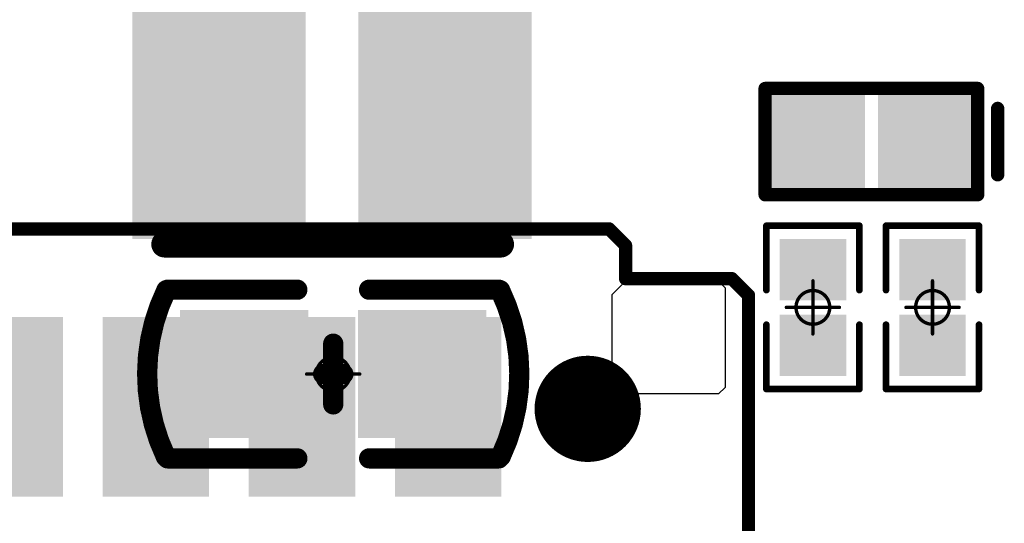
# Model space of a CAD drawing. Header units: millimetres. Extents: x 4.1 to 5.07, y 4.77 to 7.7.
# Tile 35 of 39: x 4.58 to 4.88, y 7.05 to 7.2. Entities that reach past the tile are written whole.
import ezdxf

# ---------------------------------------------------------------- set-up
doc = ezdxf.new("R2010")
doc.units = ezdxf.units.MM
doc.header["$MEASUREMENT"] = 0
for name, color, linetype in [('BottomLayer', 5, 'Continuous'), ('BottomOverlay', 54, 'Continuous'), ('BottomPaste', 16, 'Continuous'), ('BottomSolder', 6, 'Continuous'), ('Mechanical15', 56, 'Continuous'), ('TopLayer', 1, 'Continuous'), ('TopOverlay', 2, 'Continuous'), ('TopPaste', 8, 'Continuous'), ('TopSolder', 216, 'Continuous')]:
    doc.layers.add(name, color=color, linetype=linetype)

# ---------------------------------------------------------------- blocks, each defined once
blk = doc.blocks.new('ESD0402_B_9')
at = {"layer": 'BottomLayer'}
for points in [[(-0.00591, -0.01181), (-0.00591, 0.01181), (-0.02756, -0.01181), (-0.02756, 0.01181)], [(0.02756, -0.01181), (0.02756, 0.01181), (0.00591, -0.01181), (0.00591, 0.01181)]]:
    blk.add_solid(points, dxfattribs=at)
at = {"layer": 'BottomOverlay', "const_width": 0.00394}
for points in [[(-0.0315, -0.01575), (-0.0315, 0.01575)], [(-0.0315, 0.01575), (0.0315, 0.01575)], [(0.0315, -0.01575), (0.0315, 0.01575)], [(0.0374, -0.00984), (0.0374, 0.00984)], [(-0.0315, -0.01575), (0.0315, -0.01575)]]:
    blk.add_lwpolyline(points, dxfattribs=at)
at = {"layer": 'BottomOverlay', "const_width": 0.00197}
for points in [[(-0.03248, 0.01575, 1), (-0.03051, 0.01575, 1)], [(-0.03248, 0.01575, 1), (-0.03051, 0.01575, 1)], [(0.03051, 0.01575, 1), (0.03248, 0.01575, 1)], [(0.03051, 0.01575, 1), (0.03248, 0.01575, 1)], [(0.03642, 0.00984, 1), (0.03839, 0.00984, 1)], [(0.03642, -0.00984, 1), (0.03839, -0.00984, 1)], [(-0.03248, -0.01575, 1), (-0.03051, -0.01575, 1)], [(-0.03248, -0.01575, 1), (-0.03051, -0.01575, 1)], [(0.03051, -0.01575, 1), (0.03248, -0.01575, 1)], [(0.03051, -0.01575, 1), (0.03248, -0.01575, 1)]]:
    blk.add_lwpolyline(points, format="xyb", close=True, dxfattribs=at)
at = {"layer": 'BottomPaste'}
for points in [[(-0.00591, -0.01181), (-0.00591, 0.01181), (-0.02756, -0.01181), (-0.02756, 0.01181)], [(0.02756, -0.01181), (0.02756, 0.01181), (0.00591, -0.01181), (0.00591, 0.01181)]]:
    blk.add_solid(points, dxfattribs=at)
at = {"layer": 'BottomSolder'}
for points in [[(-0.00191, -0.01581), (-0.00191, 0.01581), (-0.03156, -0.01581), (-0.03156, 0.01581)], [(0.03156, -0.01581), (0.03156, 0.01581), (0.00191, -0.01581), (0.00191, 0.01581)]]:
    blk.add_solid(points, dxfattribs=at)
blk = doc.blocks.new('R0201_B_10')
at = {"layer": 'BottomLayer'}
for points in [[(-0.01831, -0.00787), (-0.00413, -0.00787), (-0.01831, 0.00787), (-0.00413, 0.00787)], [(0.00413, -0.00787), (0.01831, -0.00787), (0.00413, 0.00787), (0.01831, 0.00787)]]:
    blk.add_solid(points, dxfattribs=at)
at = {"layer": 'BottomOverlay', "const_width": 0.00197}
for points in [[(-0.02421, 0.01378), (-0.00512, 0.01378)], [(-0.02421, 0.01378), (-0.02421, -0.01378)], [(0.00512, 0.01378), (0.02421, 0.01378)], [(0.02421, 0.01378), (0.02421, -0.01378)], [(-0.02421, -0.01378), (-0.00512, -0.01378)], [(0.00512, -0.01378), (0.02421, -0.01378)]]:
    blk.add_lwpolyline(points, dxfattribs=at)
at = {"layer": 'BottomOverlay', "const_width": 0.000984}
for points in [[(-0.0247, 0.01378, 1), (-0.02372, 0.01378, 1)], [(-0.0247, 0.01378, 1), (-0.02372, 0.01378, 1)], [(-0.00561, 0.01378, 1), (-0.00463, 0.01378, 1)], [(0.00463, 0.01378, 1), (0.00561, 0.01378, 1)], [(0.02372, 0.01378, 1), (0.0247, 0.01378, 1)], [(0.02372, 0.01378, 1), (0.0247, 0.01378, 1)], [(-0.0247, -0.01378, 1), (-0.02372, -0.01378, 1)], [(-0.0247, -0.01378, 1), (-0.02372, -0.01378, 1)], [(-0.00561, -0.01378, 1), (-0.00463, -0.01378, 1)], [(0.00463, -0.01378, 1), (0.00561, -0.01378, 1)], [(0.02372, -0.01378, 1), (0.0247, -0.01378, 1)], [(0.02372, -0.01378, 1), (0.0247, -0.01378, 1)]]:
    blk.add_lwpolyline(points, format="xyb", close=True, dxfattribs=at)
at = {"layer": 'BottomPaste'}
for points in [[(-0.01831, -0.00787), (-0.00413, -0.00787), (-0.01831, 0.00787), (-0.00413, 0.00787)], [(0.00413, -0.00787), (0.01831, -0.00787), (0.00413, 0.00787), (0.01831, 0.00787)]]:
    blk.add_solid(points, dxfattribs=at)
at = {"layer": 'BottomSolder'}
for points in [[(-0.02031, -0.00987), (-0.00213, -0.00987), (-0.02031, 0.00987), (-0.00213, 0.00987)], [(0.00213, -0.00987), (0.02031, -0.00987), (0.00213, 0.00987), (0.02031, 0.00987)]]:
    blk.add_solid(points, dxfattribs=at)
at = {"layer": 'Mechanical15', "const_width": 0.001}
for points in [[(0, 0.00787), (0, -0.00787)], [(-0.00787, 0), (0.00787, 0)]]:
    blk.add_lwpolyline(points, dxfattribs=at)
at = {"layer": 'Mechanical15'}
for points, const_width in [([(-0.00025, 0.00787, 1), (0.00025, 0.00787, 1)], 0.0005), ([(0.005, 0, 1), (-0.005, 0, 1)], 0.001), ([(-0.00812, 0, 1), (-0.00762, 0, 1)], 0.0005), ([(-0.00525, 0, 1), (-0.00475, 0, 1)], 0.0005), ([(0.00475, 0, 1), (0.00525, 0, 1)], 0.0005), ([(0.00762, 0, 1), (0.00812, 0, 1)], 0.0005), ([(-0.00025, -0.00787, 1), (0.00025, -0.00787, 1)], 0.0005)]:
    blk.add_lwpolyline(points, format="xyb", close=True, dxfattribs=dict(at, const_width=const_width))
blk = doc.blocks.new('TF_SMD_H2_8____MUP_M617_2_27')
at = {"layer": 'TopLayer'}
for points in [[(-0.01713, 0.05425), (0.01043, 0.05425), (-0.01713, 0.10346), (0.01043, 0.10346)], [(0.02618, 0.05425), (0.05374, 0.05425), (0.02618, 0.10346), (0.05374, 0.10346)], [(0.06949, 0.05425), (0.09705, 0.05425), (0.06949, 0.10346), (0.09705, 0.10346)], [(0.1128, 0.05425), (0.14035, 0.05425), (0.1128, 0.10346), (0.14035, 0.10346)]]:
    blk.add_solid(points, dxfattribs=at)
at = {"layer": 'TopOverlay', "const_width": 0.00394}
for points in [[(-0.17618, 0.13161), (0.17421, 0.13161)], [(0.17421, 0.13161), (0.17913, 0.12669)], [(0.17913, 0.11685), (0.17913, 0.12669)], [(0.17913, 0.11685), (0.21063, 0.11685)], [(0.21063, 0.11685), (0.21555, 0.11193)], [(0.21555, -0.07213), (0.21555, 0.11193)]]:
    blk.add_lwpolyline(points, dxfattribs=at)
at = {"layer": 'TopOverlay'}
for points, const_width in [([(0.17323, 0.13161, 1), (0.1752, 0.13161, 1)], 0.00197), ([(0.17323, 0.13161, 1), (0.1752, 0.13161, 1)], 0.00197), ([(0.17815, 0.12669, 1), (0.18012, 0.12669, 1)], 0.00197), ([(0.17815, 0.12669, 1), (0.18012, 0.12669, 1)], 0.00197), ([(0.17815, 0.11685, 1), (0.18012, 0.11685, 1)], 0.00197), ([(0.17815, 0.11685, 1), (0.18012, 0.11685, 1)], 0.00197), ([(0.20965, 0.11685, 1), (0.21161, 0.11685, 1)], 0.00197), ([(0.20965, 0.11685, 1), (0.21161, 0.11685, 1)], 0.00197), ([(0.21457, 0.11193, 1), (0.21654, 0.11193, 1)], 0.00197), ([(0.21457, 0.11193, 1), (0.21654, 0.11193, 1)], 0.00197), ([(0.17579, 0.07826, 1), (0.16005, 0.07826, 1)], 0.01575), ([(0.15611, 0.07826, 1), (0.16398, 0.07826, 1)], 0.00787), ([(0.17185, 0.07826, 1), (0.17972, 0.07826, 1)], 0.00787)]:
    blk.add_lwpolyline(points, format="xyb", close=True, dxfattribs=dict(at, const_width=const_width))
at = {"layer": 'TopPaste'}
for points in [[(-0.01713, 0.05425), (0.01043, 0.05425), (-0.01713, 0.10346), (0.01043, 0.10346)], [(0.02618, 0.05425), (0.05374, 0.05425), (0.02618, 0.10346), (0.05374, 0.10346)], [(0.06949, 0.05425), (0.09705, 0.05425), (0.06949, 0.10346), (0.09705, 0.10346)], [(0.1128, 0.05425), (0.14035, 0.05425), (0.1128, 0.10346), (0.14035, 0.10346)]]:
    blk.add_solid(points, dxfattribs=at)
at = {"layer": 'TopSolder'}
for points in [[(-0.01913, 0.05225), (0.01243, 0.05225), (-0.01913, 0.10546), (0.01243, 0.10546)], [(0.02418, 0.05225), (0.05574, 0.05225), (0.02418, 0.10546), (0.05574, 0.10546)], [(0.06749, 0.05225), (0.09905, 0.05225), (0.06749, 0.10546), (0.09905, 0.10546)], [(0.1108, 0.05225), (0.14235, 0.05225), (0.1108, 0.10546), (0.14235, 0.10546)]]:
    blk.add_solid(points, dxfattribs=at)
blk = doc.blocks.new('R0201_B_55')
at = {"layer": 'BottomLayer'}
for points in [[(-0.01831, -0.00787), (-0.00413, -0.00787), (-0.01831, 0.00787), (-0.00413, 0.00787)], [(0.00413, -0.00787), (0.01831, -0.00787), (0.00413, 0.00787), (0.01831, 0.00787)]]:
    blk.add_solid(points, dxfattribs=at)
at = {"layer": 'BottomOverlay', "const_width": 0.00197}
for points in [[(-0.02421, 0.01378), (-0.00512, 0.01378)], [(-0.02421, 0.01378), (-0.02421, -0.01378)], [(0.00512, 0.01378), (0.02421, 0.01378)], [(0.02421, 0.01378), (0.02421, -0.01378)], [(-0.02421, -0.01378), (-0.00512, -0.01378)], [(0.00512, -0.01378), (0.02421, -0.01378)]]:
    blk.add_lwpolyline(points, dxfattribs=at)
at = {"layer": 'BottomOverlay', "const_width": 0.000984}
for points in [[(-0.0247, 0.01378, 1), (-0.02372, 0.01378, 1)], [(-0.0247, 0.01378, 1), (-0.02372, 0.01378, 1)], [(-0.00561, 0.01378, 1), (-0.00463, 0.01378, 1)], [(0.00463, 0.01378, 1), (0.00561, 0.01378, 1)], [(0.02372, 0.01378, 1), (0.0247, 0.01378, 1)], [(0.02372, 0.01378, 1), (0.0247, 0.01378, 1)], [(-0.0247, -0.01378, 1), (-0.02372, -0.01378, 1)], [(-0.0247, -0.01378, 1), (-0.02372, -0.01378, 1)], [(-0.00561, -0.01378, 1), (-0.00463, -0.01378, 1)], [(0.00463, -0.01378, 1), (0.00561, -0.01378, 1)], [(0.02372, -0.01378, 1), (0.0247, -0.01378, 1)], [(0.02372, -0.01378, 1), (0.0247, -0.01378, 1)]]:
    blk.add_lwpolyline(points, format="xyb", close=True, dxfattribs=at)
at = {"layer": 'BottomPaste'}
for points in [[(-0.01831, -0.00787), (-0.00413, -0.00787), (-0.01831, 0.00787), (-0.00413, 0.00787)], [(0.00413, -0.00787), (0.01831, -0.00787), (0.00413, 0.00787), (0.01831, 0.00787)]]:
    blk.add_solid(points, dxfattribs=at)
at = {"layer": 'BottomSolder'}
for points in [[(-0.02031, -0.00987), (-0.00213, -0.00987), (-0.02031, 0.00987), (-0.00213, 0.00987)], [(0.00213, -0.00987), (0.02031, -0.00987), (0.00213, 0.00987), (0.02031, 0.00987)]]:
    blk.add_solid(points, dxfattribs=at)
at = {"layer": 'Mechanical15', "const_width": 0.001}
for points in [[(0, 0.00787), (0, -0.00787)], [(-0.00787, 0), (0.00787, 0)]]:
    blk.add_lwpolyline(points, dxfattribs=at)
at = {"layer": 'Mechanical15'}
for points, const_width in [([(-0.00025, 0.00787, 1), (0.00025, 0.00787, 1)], 0.0005), ([(0.005, 0, 1), (-0.005, 0, 1)], 0.001), ([(-0.00812, 0, 1), (-0.00762, 0, 1)], 0.0005), ([(-0.00525, 0, 1), (-0.00475, 0, 1)], 0.0005), ([(0.00475, 0, 1), (0.00525, 0, 1)], 0.0005), ([(0.00762, 0, 1), (0.00812, 0, 1)], 0.0005), ([(-0.00025, -0.00787, 1), (0.00025, -0.00787, 1)], 0.0005)]:
    blk.add_lwpolyline(points, format="xyb", close=True, dxfattribs=dict(at, const_width=const_width))
blk = doc.blocks.new('PL_2520_B_80')
at = {"layer": 'BottomLayer'}
for points in [[(-0.05512, -0.03937), (-0.01181, -0.03937), (-0.05512, 0.03937), (-0.01181, 0.03937)], [(0.01181, -0.03937), (0.05512, -0.03937), (0.01181, 0.03937), (0.05512, 0.03937)]]:
    blk.add_solid(points, dxfattribs=at)
at = {"layer": 'BottomOverlay', "const_width": 0.00787}
for points in [[(0.04961, 0.04488), (-0.05, 0.04488)], [(0.04961, -0.04488), (-0.05, -0.04488)]]:
    blk.add_lwpolyline(points, dxfattribs=at)
at = {"layer": 'BottomOverlay', "const_width": 0.00394}
for points in [[(-0.05197, 0.04488, 1), (-0.04803, 0.04488, 1)], [(0.04764, 0.04488, 1), (0.05157, 0.04488, 1)], [(-0.05197, -0.04488, 1), (-0.04803, -0.04488, 1)], [(0.04764, -0.04488, 1), (0.05157, -0.04488, 1)]]:
    blk.add_lwpolyline(points, format="xyb", close=True, dxfattribs=at)
at = {"layer": 'BottomPaste'}
for points in [[(-0.05512, -0.03937), (-0.01181, -0.03937), (-0.05512, 0.03937), (-0.01181, 0.03937)], [(0.01181, -0.03937), (0.05512, -0.03937), (0.01181, 0.03937), (0.05512, 0.03937)]]:
    blk.add_solid(points, dxfattribs=at)
at = {"layer": 'BottomSolder'}
for points in [[(-0.05912, -0.04337), (-0.00781, -0.04337), (-0.05912, 0.04337), (-0.00781, 0.04337)], [(0.00781, -0.04337), (0.05912, -0.04337), (0.00781, 0.04337), (0.05912, 0.04337)]]:
    blk.add_solid(points, dxfattribs=at)
blk = doc.blocks.new('C0603_B_91')
at = {"layer": 'BottomLayer'}
for points in [[(-0.04138, -0.015), (-0.01138, -0.015), (-0.04138, 0.015), (-0.01138, 0.015)], [(0.01138, -0.015), (0.04138, -0.015), (0.01138, 0.015), (0.04138, 0.015)]]:
    blk.add_solid(points, dxfattribs=at)
at = {"layer": 'BottomOverlay', "const_width": 0.006}
for points in [[(-0.04943, -0.02486, -0.227259), (-0.04963, 0.02444)], [(0.04963, 0.02444, -0.227259), (0.04943, -0.02486)]]:
    blk.add_lwpolyline(points, format="xyb", dxfattribs=at)
at = {"layer": 'BottomOverlay', "const_width": 0.003}
for points in [[(-0.05113, 0.02444, 1), (-0.04813, 0.02444, 1)], [(-0.05059, 0.025, 1), (-0.04759, 0.025, 1)], [(-0.01213, 0.025, 1), (-0.00913, 0.025, 1)], [(0.00913, 0.025, 1), (0.01213, 0.025, 1)], [(0.04759, 0.025, 1), (0.05059, 0.025, 1)], [(0.04813, 0.02444, 1), (0.05113, 0.02444, 1)], [(-0.0015, 0.009, 1), (0.0015, 0.009, 1)], [(-0.0045, 0, 1), (-0.0015, 0, 1)], [(-0.0015, 0, 1), (0.0015, 0, 1)], [(-0.0015, 0, 1), (0.0015, 0, 1)], [(0.0015, 0, 1), (0.0045, 0, 1)], [(-0.0015, -0.009, 1), (0.0015, -0.009, 1)], [(-0.05093, -0.02486, 1), (-0.04793, -0.02486, 1)], [(-0.05059, -0.025, 1), (-0.04759, -0.025, 1)], [(-0.01213, -0.025, 1), (-0.00913, -0.025, 1)], [(0.00913, -0.025, 1), (0.01213, -0.025, 1)], [(0.04759, -0.025, 1), (0.05059, -0.025, 1)], [(0.04793, -0.02486, 1), (0.05093, -0.02486, 1)]]:
    blk.add_lwpolyline(points, format="xyb", close=True, dxfattribs=at)
at = {"layer": 'BottomOverlay', "const_width": 0.006}
for points in [[(-0.01063, 0.025), (-0.04909, 0.025)], [(0.04909, 0.025), (0.01063, 0.025)], [(0, 0.009), (0, -0.009)], [(0, 0), (-0.003, 0)], [(0.003, 0), (0, 0)], [(-0.01063, -0.025), (-0.04909, -0.025)], [(0.04909, -0.025), (0.01063, -0.025)]]:
    blk.add_lwpolyline(points, dxfattribs=at)
at = {"layer": 'BottomPaste'}
for points in [[(-0.04138, -0.015), (-0.01138, -0.015), (-0.04138, 0.015), (-0.01138, 0.015)], [(0.01138, -0.015), (0.04138, -0.015), (0.01138, 0.015), (0.04138, 0.015)]]:
    blk.add_solid(points, dxfattribs=at)
at = {"layer": 'BottomSolder'}
for points in [[(-0.04538, -0.019), (-0.00738, -0.019), (-0.04538, 0.019), (-0.00738, 0.019)], [(0.00738, -0.019), (0.04538, -0.019), (0.00738, 0.019), (0.04538, 0.019)]]:
    blk.add_solid(points, dxfattribs=at)
at = {"layer": 'Mechanical15', "const_width": 0.001}
for points in [[(0, 0.00787), (0, -0.00788)], [(0.00788, 0), (-0.00787, 0)]]:
    blk.add_lwpolyline(points, dxfattribs=at)
at = {"layer": 'Mechanical15'}
for points, const_width in [([(-0.00025, 0.00787, 1), (0.00025, 0.00787, 1)], 0.0005), ([(0.005, 0, 1), (-0.005, 0, 1)], 0.001), ([(-0.00812, 0, 1), (-0.00762, 0, 1)], 0.0005), ([(-0.00525, 0, 1), (-0.00475, 0, 1)], 0.0005), ([(0.00475, 0, 1), (0.00525, 0, 1)], 0.0005), ([(0.00763, 0, 1), (0.00813, 0, 1)], 0.0005), ([(-0.00025, -0.00788, 1), (0.00025, -0.00788, 1)], 0.0005)]:
    blk.add_lwpolyline(points, format="xyb", close=True, dxfattribs=dict(at, const_width=const_width))

msp = doc.modelspace()

# ---------------------------------------------------------------- linework, layer by layer
at = {"layer": 'BottomLayer'}
for p, q in [((4.76022, 7.11547), (4.76613, 7.12138)), ((4.76613, 7.12138), (4.78975, 7.12138)), ((4.78975, 7.12138), (4.79368, 7.11744)), ((4.76022, 7.09382), (4.76022, 7.11547)), ((4.79368, 7.11744), (4.79368, 7.08791)), ((4.76809, 7.08594), (4.76022, 7.09382)), ((4.79172, 7.08594), (4.76809, 7.08594)), ((4.79368, 7.08791), (4.79172, 7.08594))]:
    msp.add_line(p, q, dxfattribs=at)

# ---------------------------------------------------------------- block references
for name, p, rotation in [('PL_2520_B_80', (4.67717, 7.1752), 180), ('R0201_B_55', (4.81965, 7.11161), 270), ('R0201_B_10', (4.85509, 7.11161), 270), ('C0603_B_91', (4.67754, 7.09185), 180)]:
    msp.add_blockref(name, p, dxfattribs=dict(rotation=rotation))
for name, p in [('ESD0402_B_9', (4.83699, 7.16075)), ('TF_SMD_H2_8____MUP_M617_2_27', (4.58502, 7.00327))]:
    msp.add_blockref(name, p)

doc.saveas('drawing.dxf')
